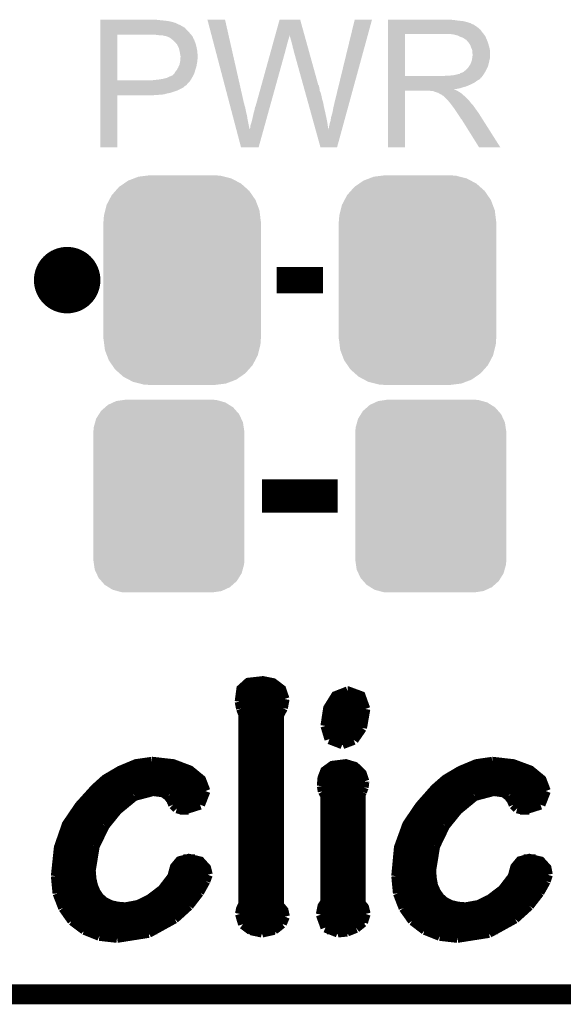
# Model space of a CAD drawing. Extents: x -1.3 to 24.2, y -3.9 to 39.2.
# Tile 6 of 21: x 14.1 to 18.3, y -3.9 to 3.6. Entities that reach past the tile are written whole.
import ezdxf

# ---------------------------------------------------------------- set-up
doc = ezdxf.new("R2010")
doc.units = 0
doc.layers.get('0').update_dxf_attribs({"linetype": 'CONTINUOUS'})
for name, color, linetype in [('RF_SWITCH_2_CLICK_V100_GKO', 14, 'CONTINUOUS'), ('RF_SWITCH_2_CLICK_V100_GTO', 12, 'CONTINUOUS'), ('RF_SWITCH_2_CLICK_V100_GTS', 13, 'CONTINUOUS')]:
    doc.layers.add(name, color=color, linetype=linetype)

# ---------------------------------------------------------------- blocks, each defined once
blk = doc.blocks.new('CUSTOM_77')
for points in [[(-0.44566, 0.738152), (-0.412794, 0.76087), (0.45012, 0.738152), (0.407388, 0.76087)], [(-0.412794, 0.76087), (-0.368484, 0.777768), (0.407388, 0.76087), (0.3756, 0.777768)], [(-0.368484, 0.777768), (-0.333938, 0.790942), (0.3756, 0.777768), (0.32361, 0.790942)], [(-0.333938, 0.790942), (-0.273256, 0.798498), (0.32361, 0.790942), (0.29379, 0.798498)], [(-0.273256, 0.798498), (-0.25019, 0.80137), (0.29379, 0.798498), (0.25019, 0.80137)], [(-0.538216, 0.649738), (-0.50967, 0.681926), (0.53514, 0.649738), (0.51306, 0.681926)], [(-0.50967, 0.681926), (-0.482218, 0.71288), (0.51306, 0.681926), (0.47841, 0.71288)], [(-0.482218, 0.71288), (-0.44566, 0.738152), (0.47841, 0.71288), (0.45012, 0.738152)], [(-0.577562, 0.575076), (-0.55793, 0.61233), (0.574852, 0.575076), (0.560798, 0.61233)], [(-0.55793, 0.61233), (-0.538216, 0.649738), (0.560798, 0.61233), (0.53514, 0.649738)], [(-0.597996, 0.49319), (-0.587972, 0.533366), (0.595442, 0.49319), (0.590586, 0.533366)], [(-0.587972, 0.533366), (-0.577562, 0.575076), (0.590586, 0.533366), (0.574852, 0.575076)], [(-0.60071, 0.44958), (-0.597996, 0.49319), (0.60071, 0.44958), (0.595442, 0.49319)], [(-0.60198, -0.44958), (-0.60198, 0.44958), (0.60198, -0.44958), (0.60198, 0.44958)], [(-0.59544, -0.49319), (-0.60071, -0.44958), (0.597996, -0.49319), (0.60071, -0.44958)], [(-0.590586, -0.533366), (-0.59544, -0.49319), (0.58797, -0.533366), (0.597996, -0.49319)], [(-0.57485, -0.575076), (-0.590586, -0.533366), (0.577562, -0.575076), (0.58797, -0.533366)], [(-0.560798, -0.61233), (-0.57485, -0.575076), (0.557928, -0.61233), (0.577562, -0.575076)], [(-0.535138, -0.649738), (-0.560798, -0.61233), (0.538216, -0.649738), (0.557928, -0.61233)], [(-0.51306, -0.681926), (-0.535138, -0.649738), (0.509668, -0.681926), (0.538216, -0.649738)], [(-0.478408, -0.71288), (-0.51306, -0.681926), (0.482218, -0.71288), (0.509668, -0.681926)], [(-0.45012, -0.738152), (-0.478408, -0.71288), (0.445658, -0.738152), (0.482218, -0.71288)], [(-0.407386, -0.76087), (-0.45012, -0.738152), (0.412794, -0.76087), (0.445658, -0.738152)], [(-0.3756, -0.777768), (-0.407386, -0.76087), (0.368482, -0.777768), (0.412794, -0.76087)], [(-0.323608, -0.790942), (-0.3756, -0.777768), (0.333938, -0.790942), (0.368482, -0.777768)], [(-0.29379, -0.798498), (-0.323608, -0.790942), (0.273254, -0.798498), (0.333938, -0.790942)], [(-0.25019, -0.80137), (-0.29379, -0.798498), (0.25019, -0.80137), (0.273254, -0.798498)]]:
    blk.add_solid(points)
blk = doc.blocks.new('CUSTOM_81')
for points in [[(-0.518606, 0.650592), (-0.486794, 0.678626), (0.515276, 0.650592), (0.490572, 0.678626)], [(-0.486794, 0.678626), (-0.465932, 0.697008), (0.490572, 0.678626), (0.461224, 0.697008)], [(-0.465932, 0.697008), (-0.425122, 0.715892), (0.461224, 0.697008), (0.431072, 0.715892)], [(-0.425122, 0.715892), (-0.402214, 0.726492), (0.431072, 0.715892), (0.392864, 0.726492)], [(-0.402214, 0.726492), (-0.346074, 0.73466), (0.392864, 0.726492), (0.36342, 0.73466)], [(-0.346074, 0.73466), (-0.33274, 0.7366), (0.36342, 0.73466), (0.33274, 0.7366)], [(-0.555872, 0.591092), (-0.53404, 0.625952), (0.55312, 0.591092), (0.536988, 0.625952)], [(-0.53404, 0.625952), (-0.518606, 0.650592), (0.536988, 0.625952), (0.515276, 0.650592)], [(-0.57464, 0.52344), (-0.563878, 0.562234), (0.572118, 0.52344), (0.566472, 0.562234)], [(-0.563878, 0.562234), (-0.555872, 0.591092), (0.566472, 0.562234), (0.55312, 0.591092)], [(-0.57658, 0.49276), (-0.57464, 0.52344), (0.57658, 0.49276), (0.572118, 0.52344)], [(-0.57658, -0.49276), (-0.57658, 0.49276), (0.57658, -0.49276), (0.57658, 0.49276)], [(-0.572116, -0.52344), (-0.57658, -0.49276), (0.57464, -0.52344), (0.57658, -0.49276)], [(-0.566472, -0.562234), (-0.572116, -0.52344), (0.563876, -0.562234), (0.57464, -0.52344)], [(-0.553118, -0.591092), (-0.566472, -0.562234), (0.555872, -0.591092), (0.563876, -0.562234)], [(-0.536988, -0.625952), (-0.553118, -0.591092), (0.534038, -0.625952), (0.555872, -0.591092)], [(-0.515274, -0.650592), (-0.536988, -0.625952), (0.518606, -0.650592), (0.534038, -0.625952)], [(-0.490572, -0.678626), (-0.515274, -0.650592), (0.486792, -0.678626), (0.518606, -0.650592)], [(-0.461222, -0.697008), (-0.490572, -0.678626), (0.465932, -0.697008), (0.486792, -0.678626)], [(-0.431072, -0.715892), (-0.461222, -0.697008), (0.42512, -0.715892), (0.465932, -0.697008)], [(-0.392862, -0.726492), (-0.431072, -0.715892), (0.402214, -0.726492), (0.42512, -0.715892)], [(-0.36342, -0.73466), (-0.392862, -0.726492), (0.346072, -0.73466), (0.402214, -0.726492)], [(-0.33274, -0.7366), (-0.36342, -0.73466), (0.33274, -0.7366), (0.346072, -0.73466)]]:
    blk.add_solid(points)

msp = doc.modelspace()

# ---------------------------------------------------------------- linework, layer by layer
at = {"layer": 'RF_SWITCH_2_CLICK_V100_GKO', "const_width": 0.1524}
msp.add_lwpolyline([(-1.27, -3.81), (21.59, -3.81)], dxfattribs=at)
at = {"layer": 'RF_SWITCH_2_CLICK_V100_GTO', "const_width": 0.254}
msp.add_lwpolyline([(14.351, 1.651, 1), (14.605, 1.651, 1)], format="xyb", close=True, dxfattribs=at)
at = {"layer": 'RF_SWITCH_2_CLICK_V100_GTO'}
for points, const_width in [([(16.0782, 1.651), (16.4338, 1.651)], 0.2032), ([(15.96644, 0), (16.54556, 0)], 0.254), ([(15.79626, -1.57226), (15.80896, -1.47574), (15.8623, -1.42748), (15.97406, -1.41478), (16.05026, -1.43002), (16.11376, -1.47828), (16.13916, -1.55194)], 0.0762), ([(15.80642, -1.48336), (16.11884, -1.48336)], 0.0762), ([(16.45158, -1.75768), (16.4719, -1.62306), (16.53032, -1.52908), (16.62176, -1.49352)], 0.0762), ([(16.62176, -1.49352), (16.6243, -1.49352), (16.72082, -1.52908), (16.75638, -1.62814)], 0.0762), ([(15.79626, -1.55956), (16.13916, -1.55956)], 0.0762), ([(15.79626, -1.57226), (15.80642, -1.6256)], 0.0762), ([(16.12646, -1.62052), (16.13916, -1.55194)], 0.0762), ([(16.50238, -1.55956), (16.74368, -1.55956)], 0.0762), ([(15.80642, -1.6256), (15.8242, -1.67132)], 0.0762), ([(15.80896, -1.63576), (16.12138, -1.63576)], 0.0762), ([(15.8242, -3.11912), (15.8242, -1.67132)], 0.0762), ([(16.09598, -1.67894), (16.12646, -1.62052)], 0.0762), ([(16.09598, -3.12674), (16.09598, -1.67894)], 0.0762), ([(16.46682, -1.63576), (16.75638, -1.63576)], 0.0762), ([(16.73098, -1.77292), (16.75638, -1.62814)], 0.0762), ([(15.8242, -1.71196), (16.09598, -1.71196)], 0.0762), ([(16.45158, -1.71196), (16.74876, -1.71196)], 0.0762), ([(16.45158, -1.75768), (16.48206, -1.85928)], 0.0762), ([(15.8242, -1.78816), (16.09598, -1.78816)], 0.0762), ([(16.45158, -1.78816), (16.72336, -1.78816)], 0.0762), ([(16.66748, -1.86436), (16.73098, -1.77292)], 0.0762), ([(15.8242, -1.86436), (16.09598, -1.86436)], 0.0762), ([(16.48206, -1.85928), (16.58112, -1.89738)], 0.0762), ([(16.48714, -1.86436), (16.66748, -1.86436)], 0.0762), ([(16.58112, -1.89738), (16.66748, -1.86436)], 0.0762), ([(15.8242, -1.94056), (16.09598, -1.94056)], 0.0762), ([(14.39164, -2.90576), (14.4145, -2.68732), (14.47546, -2.51206), (14.57198, -2.36982), (14.69136, -2.23774), (14.7701, -2.16662), (14.88186, -2.10058), (15.00378, -2.04978), (15.1257, -2.032)], 0.0762), ([(15.1257, -2.032), (15.13078, -2.032), (15.28826, -2.04978), (15.41526, -2.09804), (15.50162, -2.16916), (15.53464, -2.25552)], 0.0762), ([(15.8242, -2.01676), (16.09598, -2.01676)], 0.0762), ([(16.42364, -2.21742), (16.42872, -2.15646), (16.44904, -2.10312), (16.50492, -2.06248), (16.60652, -2.04978), (16.6751, -2.0701), (16.72844, -2.1209), (16.74876, -2.18186)], 0.0762), ([(16.9926, -2.90576), (17.01292, -2.68732), (17.07642, -2.51206), (17.17294, -2.36982), (17.28978, -2.23774), (17.37106, -2.16662), (17.48282, -2.10058), (17.60474, -2.04978), (17.72666, -2.032)], 0.0762), ([(17.72666, -2.032), (17.7292, -2.032), (17.88668, -2.04978), (18.01622, -2.09804), (18.10258, -2.16916), (18.1356, -2.25552)], 0.0762), ([(14.89456, -2.09296), (15.40764, -2.09296)], 0.0762), ([(15.8242, -2.09296), (16.09598, -2.09296)], 0.0762), ([(16.45666, -2.09296), (16.70304, -2.09296)], 0.0762), ([(17.49552, -2.09296), (18.0086, -2.09296)], 0.0762), ([(14.76756, -2.16916), (15.50162, -2.16916)], 0.0762), ([(15.8242, -2.16916), (16.09598, -2.16916)], 0.0762), ([(16.42364, -2.21742), (16.43126, -2.25806)], 0.0762), ([(16.42618, -2.16916), (16.74876, -2.16916)], 0.0762), ([(16.74368, -2.22758), (16.74876, -2.1844)], 0.0762), ([(16.74876, -2.1844), (16.74876, -2.18186)], 0.0762), ([(17.36852, -2.16916), (18.10258, -2.16916)], 0.0762), ([(14.68374, -2.24536), (15.53464, -2.24536)], 0.0762), ([(14.86154, -2.4003), (14.99108, -2.29362)], 0.0762), ([(14.99108, -2.29362), (15.13586, -2.25552)], 0.0762), ([(15.13586, -2.25552), (15.21206, -2.26568)], 0.0762), ([(15.21206, -2.26568), (15.25016, -2.29362)], 0.0762), ([(15.25016, -2.29362), (15.27302, -2.3241)], 0.0762), ([(15.494, -2.35966), (15.53464, -2.25552)], 0.0762), ([(15.8242, -2.24536), (16.09598, -2.24536)], 0.0762), ([(16.41602, -3.2004), (16.42872, -3.1369), (16.45158, -3.10134), (16.45158, -2.29362)], 0.0762), ([(16.42618, -2.24536), (16.7386, -2.24536)], 0.0762), ([(16.43126, -2.25806), (16.45158, -2.29362)], 0.0762), ([(16.72082, -2.28092), (16.73098, -2.2606)], 0.0762), ([(16.72082, -3.11404), (16.72082, -2.28092)], 0.0762), ([(16.73098, -2.2606), (16.74368, -2.22758)], 0.0762), ([(17.2847, -2.24536), (18.13306, -2.24536)], 0.0762), ([(17.4625, -2.4003), (17.59204, -2.29362)], 0.0762), ([(17.59204, -2.29362), (17.73682, -2.25552)], 0.0762), ([(17.73682, -2.25552), (17.81302, -2.26568)], 0.0762), ([(17.81302, -2.26568), (17.85112, -2.29362)], 0.0762), ([(17.85112, -2.29362), (17.87398, -2.3241)], 0.0762), ([(18.09496, -2.35966), (18.1356, -2.25552)], 0.0762), ([(14.61262, -2.32156), (14.9479, -2.32156)], 0.0762), ([(15.27048, -2.32156), (15.5194, -2.32156)], 0.0762), ([(15.27302, -2.3241), (15.28826, -2.35966)], 0.0762), ([(15.28826, -2.35966), (15.3162, -2.3876)], 0.0762), ([(15.36446, -2.4003), (15.494, -2.35966)], 0.0762), ([(15.8242, -2.32156), (16.09598, -2.32156)], 0.0762), ([(16.45158, -2.32156), (16.72082, -2.32156)], 0.0762), ([(17.21358, -2.32156), (17.54886, -2.32156)], 0.0762), ([(17.87144, -2.32156), (18.12036, -2.32156)], 0.0762), ([(17.87398, -2.3241), (17.88922, -2.35966)], 0.0762), ([(17.88922, -2.35966), (17.91716, -2.3876)], 0.0762), ([(17.96542, -2.4003), (18.09496, -2.35966)], 0.0762), ([(14.54912, -2.39776), (14.86408, -2.39776)], 0.0762), ([(14.76502, -2.51968), (14.86154, -2.4003)], 0.0762), ([(15.3162, -2.3876), (15.36446, -2.4003)], 0.0762), ([(15.33652, -2.39776), (15.40764, -2.39776)], 0.0762), ([(15.8242, -2.39776), (16.09598, -2.39776)], 0.0762), ([(16.45158, -2.39776), (16.72082, -2.39776)], 0.0762), ([(17.15008, -2.39776), (17.46504, -2.39776)], 0.0762), ([(17.36598, -2.51968), (17.4625, -2.4003)], 0.0762), ([(17.91716, -2.3876), (17.96542, -2.4003)], 0.0762), ([(17.93748, -2.39776), (18.0086, -2.39776)], 0.0762), ([(14.49832, -2.47396), (14.79804, -2.47396)], 0.0762), ([(14.68882, -2.67716), (14.76502, -2.51968)], 0.0762), ([(15.8242, -2.47396), (16.09598, -2.47396)], 0.0762), ([(16.45158, -2.47396), (16.72082, -2.47396)], 0.0762), ([(17.09928, -2.47396), (17.399, -2.47396)], 0.0762), ([(17.28978, -2.67716), (17.36598, -2.51968)], 0.0762), ([(14.45768, -2.55016), (14.74724, -2.55016)], 0.0762), ([(15.8242, -2.55016), (16.09598, -2.55016)], 0.0762), ([(16.45158, -2.55016), (16.72082, -2.55016)], 0.0762), ([(17.05864, -2.55016), (17.3482, -2.55016)], 0.0762), ([(14.42974, -2.62636), (14.70914, -2.62636)], 0.0762), ([(15.8242, -2.62636), (16.09598, -2.62636)], 0.0762), ([(16.45158, -2.62636), (16.72082, -2.62636)], 0.0762), ([(17.0307, -2.62636), (17.3101, -2.62636)], 0.0762), ([(14.40942, -2.70256), (14.6812, -2.70256)], 0.0762), ([(14.65834, -2.86258), (14.68882, -2.67716)], 0.0762), ([(15.8242, -2.70256), (16.09598, -2.70256)], 0.0762), ([(16.45158, -2.70256), (16.72082, -2.70256)], 0.0762), ([(17.01038, -2.70256), (17.28216, -2.70256)], 0.0762), ([(17.2593, -2.86258), (17.28978, -2.67716)], 0.0762), ([(14.39672, -2.77876), (14.66342, -2.77876)], 0.0762), ([(14.65834, -2.86258), (14.66342, -2.92608), (14.67612, -2.98196), (14.69644, -3.03022), (14.72438, -3.07086), (14.76248, -3.10388), (14.8082, -3.12674), (14.86154, -3.13944), (14.9225, -3.14452), (15.01902, -3.12674), (15.10792, -3.08356), (15.20444, -3.0099), (15.28064, -2.91084), (15.30096, -2.83718), (15.33906, -2.79146), (15.40764, -2.77368), (15.494, -2.794), (15.53972, -2.8448), (15.55242, -2.8956)], 0.0762), ([(15.36446, -2.77876), (15.4559, -2.77876)], 0.0762), ([(15.8242, -2.77876), (16.09598, -2.77876)], 0.0762), ([(16.45158, -2.77876), (16.72082, -2.77876)], 0.0762), ([(16.99768, -2.77876), (17.26438, -2.77876)], 0.0762), ([(17.2593, -2.86258), (17.26438, -2.92608), (17.27454, -2.98196), (17.2974, -3.03022), (17.32534, -3.07086), (17.36344, -3.10388), (17.40916, -3.12674), (17.4625, -3.13944), (17.52346, -3.14452), (17.61998, -3.12674), (17.70888, -3.08356), (17.8054, -3.0099), (17.8816, -2.91084), (17.90192, -2.83718), (17.94002, -2.79146), (18.0086, -2.77368), (18.09496, -2.794), (18.14068, -2.8448), (18.15084, -2.8956)], 0.0762), ([(17.96542, -2.77876), (18.05686, -2.77876)], 0.0762), ([(14.39164, -2.85496), (14.65834, -2.85496)], 0.0762), ([(15.29588, -2.85496), (15.54226, -2.85496)], 0.0762), ([(15.53464, -2.94386), (15.55242, -2.8956)], 0.0762), ([(15.8242, -2.85496), (16.09598, -2.85496)], 0.0762), ([(16.45158, -2.85496), (16.72082, -2.85496)], 0.0762), ([(16.9926, -2.85496), (17.2593, -2.85496)], 0.0762), ([(17.89684, -2.85496), (18.14322, -2.85496)], 0.0762), ([(18.1356, -2.94386), (18.15084, -2.8956)], 0.0762), ([(14.39164, -2.90576), (14.40434, -3.03784)], 0.0762), ([(14.39164, -2.93116), (14.66342, -2.93116)], 0.0762), ([(15.26794, -2.93116), (15.53972, -2.93116)], 0.0762), ([(15.48638, -3.03022), (15.53464, -2.94386)], 0.0762), ([(15.8242, -2.93116), (16.09598, -2.93116)], 0.0762), ([(16.45158, -2.93116), (16.72082, -2.93116)], 0.0762), ([(16.9926, -2.90576), (17.0053, -3.03784)], 0.0762), ([(16.9926, -2.93116), (17.26438, -2.93116)], 0.0762), ([(17.8689, -2.93116), (18.14068, -2.93116)], 0.0762), ([(18.08734, -3.03022), (18.1356, -2.94386)], 0.0762), ([(14.39926, -3.00736), (14.68374, -3.00736)], 0.0762), ([(14.40434, -3.03784), (14.44752, -3.1496)], 0.0762), ([(15.20698, -3.00736), (15.50162, -3.00736)], 0.0762), ([(15.40764, -3.13182), (15.48638, -3.03022)], 0.0762), ([(15.8242, -3.00736), (16.09598, -3.00736)], 0.0762), ([(16.45158, -3.00736), (16.72082, -3.00736)], 0.0762), ([(17.00022, -3.00736), (17.2847, -3.00736)], 0.0762), ([(17.0053, -3.03784), (17.04848, -3.1496)], 0.0762), ([(17.80794, -3.00736), (18.10258, -3.00736)], 0.0762), ([(18.0086, -3.13182), (18.08734, -3.03022)], 0.0762), ([(14.41958, -3.08356), (14.73708, -3.08356)], 0.0762), ([(15.11046, -3.08356), (15.44828, -3.08356)], 0.0762), ([(15.7988, -3.19532), (15.80642, -3.15722), (15.8242, -3.11912)], 0.0762), ([(15.8242, -3.08356), (16.09598, -3.08356)], 0.0762), ([(16.45158, -3.08356), (16.72082, -3.08356)], 0.0762), ([(16.72082, -3.11404), (16.74622, -3.14452), (16.75892, -3.19532)], 0.0762), ([(17.02054, -3.08356), (17.33804, -3.08356)], 0.0762), ([(17.71142, -3.08356), (18.04924, -3.08356)], 0.0762), ([(14.44752, -3.1496), (14.5161, -3.24612)], 0.0762), ([(14.4526, -3.15976), (15.38224, -3.15976)], 0.0762), ([(15.29842, -3.23088), (15.40764, -3.13182)], 0.0762), ([(15.7988, -3.19532), (15.82166, -3.27406)], 0.0762), ([(15.80642, -3.15976), (16.12392, -3.15976)], 0.0762), ([(16.09598, -3.12674), (16.13154, -3.16992), (16.1417, -3.21564)], 0.0762), ([(16.4211, -3.15976), (16.7513, -3.15976)], 0.0762), ([(16.7386, -3.25882), (16.75892, -3.19532)], 0.0762), ([(17.04848, -3.1496), (17.11706, -3.24612)], 0.0762), ([(17.05356, -3.15976), (17.9832, -3.15976)], 0.0762), ([(17.89938, -3.23088), (18.0086, -3.13182)], 0.0762), ([(14.50848, -3.23596), (15.2908, -3.23596)], 0.0762), ([(14.5161, -3.24612), (14.61008, -3.31724)], 0.0762), ([(15.1003, -3.3401), (15.29842, -3.23088)], 0.0762), ([(15.80388, -3.23596), (16.13916, -3.23596)], 0.0762), ([(15.82166, -3.27406), (15.88262, -3.31978)], 0.0762), ([(16.05788, -3.31724), (16.11884, -3.26898)], 0.0762), ([(16.11884, -3.26898), (16.1417, -3.21564)], 0.0762), ([(16.41602, -3.2004), (16.45158, -3.29946)], 0.0762), ([(16.41856, -3.23596), (16.7513, -3.23596)], 0.0762), ([(16.68526, -3.302), (16.7386, -3.25882)], 0.0762), ([(17.10944, -3.23596), (17.89176, -3.23596)], 0.0762), ([(17.11706, -3.24612), (17.21104, -3.31724)], 0.0762), ([(17.70126, -3.3401), (17.89938, -3.23088)], 0.0762), ([(14.60246, -3.31216), (15.16634, -3.31216)], 0.0762), ([(14.61008, -3.31724), (14.72438, -3.36296)], 0.0762), ([(14.859, -3.3782), (15.1003, -3.3401)], 0.0762), ([(15.86484, -3.31216), (16.06804, -3.31216)], 0.0762), ([(15.88262, -3.31978), (15.96644, -3.33756)], 0.0762), ([(15.96644, -3.33756), (16.05788, -3.31724)], 0.0762), ([(16.45158, -3.29946), (16.54556, -3.33756)], 0.0762), ([(16.46428, -3.31216), (16.67002, -3.31216)], 0.0762), ([(16.54556, -3.33756), (16.61668, -3.32994)], 0.0762), ([(16.61668, -3.32994), (16.68526, -3.302)], 0.0762), ([(17.20342, -3.31216), (17.7673, -3.31216)], 0.0762), ([(17.21104, -3.31724), (17.32534, -3.36296)], 0.0762), ([(17.45996, -3.3782), (17.70126, -3.3401)], 0.0762), ([(14.72438, -3.36296), (14.859, -3.3782)], 0.0762), ([(17.32534, -3.36296), (17.45996, -3.3782)], 0.0762)]:
    msp.add_lwpolyline(points, dxfattribs=dict(at, const_width=const_width))
for points in [[(14.73203, 3.63982), (14.732032, 3.64236), (15.1765, 3.63982), (15.153638, 3.64236)], [(14.73203, 3.63474), (14.73203, 3.63982), (15.2273, 3.63474), (15.1765, 3.63982)], [(14.73203, 3.6322), (14.73203, 3.63474), (15.247622, 3.6322), (15.2273, 3.63474)], [(14.73203, 3.62966), (14.73203, 3.6322), (15.26032, 3.62966), (15.250162, 3.6322)], [(14.73203, 3.62712), (14.73203, 3.62966), (15.27302, 3.62712), (15.26032, 3.62966)], [(14.73203, 3.61696), (14.73203, 3.62712), (15.30858, 3.61696), (15.27302, 3.62712)], [(14.73203, 3.59664), (14.73203, 3.61696), (15.349218, 3.59664), (15.30858, 3.61696)], [(15.549912, 3.642332), (15.549906, 3.642348), (15.684504, 3.642332), (15.549906, 3.642348)], [(15.718246, 3.002278), (15.549912, 3.642332), (15.82928, 3.002278), (15.684504, 3.642332)], [(16.06801, 3.522934), (16.10108, 3.642334), (16.29161, 3.522934), (16.258544, 3.642334)], [(16.10108, 3.642334), (16.101088, 3.64236), (16.258544, 3.642334), (16.101088, 3.64236)], [(16.5227, 3.01498), (16.675118, 3.642322), (16.635614, 3.01498), (16.807174, 3.642322)], [(16.675118, 3.642322), (16.675128, 3.64236), (16.807174, 3.642322), (16.675128, 3.64236)], [(16.92913, 3.63982), (16.929132, 3.64236), (17.43456, 3.63982), (17.40662, 3.64236)], [(16.92913, 3.63474), (16.92913, 3.63982), (17.467578, 3.63474), (17.43456, 3.63982)], [(16.92913, 3.6322), (16.92913, 3.63474), (17.5006, 3.6322), (17.467578, 3.63474)], [(16.92913, 3.62458), (16.92913, 3.6322), (17.531078, 3.62458), (17.5006, 3.6322)], [(16.92913, 3.6195), (16.92913, 3.62458), (17.546322, 3.6195), (17.531078, 3.62458)], [(16.92913, 3.61696), (16.92913, 3.6195), (17.559022, 3.61696), (17.546322, 3.6195)], [(16.92913, 3.616928), (16.92913, 3.61696), (17.56156, 3.616928), (17.559022, 3.61696)], [(16.92913, 3.614414), (16.92913, 3.616928), (17.561584, 3.614414), (17.56156, 3.616928)], [(16.92913, 3.60934), (16.92913, 3.614414), (17.57172, 3.60934), (17.561584, 3.614414)], [(14.732028, 3.581396), (14.73203, 3.58394), (15.377152, 3.581396), (15.369544, 3.58394)], [(14.732028, 3.57124), (14.732028, 3.581396), (15.384782, 3.57124), (15.377152, 3.581396)], [(14.732028, 3.54838), (14.732028, 3.57124), (15.40764, 3.54838), (15.384782, 3.57124)], [(14.732028, 3.53314), (14.732028, 3.54838), (15.42034, 3.53314), (15.40764, 3.54838)], [(14.73203, 3.586478), (14.73203, 3.59664), (15.36699, 3.586478), (15.349218, 3.59664)], [(14.73203, 3.58394), (14.73203, 3.586478), (15.369544, 3.58394), (15.36699, 3.586478)], [(16.929128, 3.5814), (16.92913, 3.5941), (17.61744, 3.5814), (17.59966, 3.5941)], [(16.929128, 3.566158), (16.929128, 3.5814), (17.635222, 3.566158), (17.61744, 3.5814)], [(16.929128, 3.54584), (16.929128, 3.566158), (17.65046, 3.54584), (17.635222, 3.566158)], [(16.929128, 3.53314), (16.929128, 3.54584), (17.660342, 3.53314), (17.65046, 3.54584)], [(16.92913, 3.604258), (16.92913, 3.60934), (17.584422, 3.604258), (17.57172, 3.60934)], [(16.92913, 3.5941), (16.92913, 3.604258), (17.59966, 3.5941), (17.584422, 3.604258)], [(14.732016, 3.177562), (14.732028, 3.52806), (14.86154, 3.177562), (14.861562, 3.52806)], [(14.732028, 3.52806), (14.732028, 3.53314), (15.424694, 3.52806), (15.42034, 3.53314)], [(15.16634, 3.52552), (15.14094, 3.52806), (15.426872, 3.52552), (15.424694, 3.52806)], [(15.186662, 3.52298), (15.16634, 3.52552), (15.429048, 3.52298), (15.426872, 3.52552)], [(15.224762, 3.5179), (15.204442, 3.52298), (15.433402, 3.5179), (15.429048, 3.52298)], [(15.229844, 3.517898), (15.224762, 3.5179), (15.433404, 3.517898), (15.433402, 3.5179)], [(15.236618, 3.515358), (15.229844, 3.517898), (15.43558, 3.515358), (15.433404, 3.517898)], [(15.25016, 3.51028), (15.236618, 3.515358), (15.43784, 3.51028), (15.43558, 3.515358)], [(15.2654, 3.50266), (15.25016, 3.51028), (15.441228, 3.50266), (15.43784, 3.51028)], [(15.278088, 3.49251), (15.2654, 3.50266), (15.445742, 3.49251), (15.441228, 3.50266)], [(15.28128, 3.489956), (15.278088, 3.49251), (15.44828, 3.489956), (15.445742, 3.49251)], [(15.2908, 3.48234), (15.28128, 3.489956), (15.45082, 3.48234), (15.44828, 3.489956)], [(15.303498, 3.469642), (15.2908, 3.48234), (15.4559, 3.469642), (15.45082, 3.48234)], [(15.30604, 3.4671), (15.303498, 3.469642), (15.456748, 3.4671), (15.4559, 3.469642)], [(15.31113, 3.45948), (15.30604, 3.4671), (15.459286, 3.45948), (15.456748, 3.4671)], [(16.046918, 3.44678), (16.052546, 3.4671), (16.15694, 3.44678), (16.16202, 3.4671)], [(16.052546, 3.4671), (16.05747, 3.48488), (16.16202, 3.4671), (16.1671, 3.48488)], [(16.05747, 3.48488), (16.061692, 3.50012), (16.1671, 3.48488), (16.172178, 3.50012)], [(16.061692, 3.50012), (16.065208, 3.512818), (16.172178, 3.50012), (16.17472, 3.512818)], [(16.065208, 3.512818), (16.06732, 3.520444), (16.17472, 3.512818), (16.17472, 3.520444)], [(16.06732, 3.520444), (16.06801, 3.522934), (16.17472, 3.520444), (16.177202, 3.522934)], [(16.17726, 3.520444), (16.177202, 3.522934), (16.2923, 3.520444), (16.29161, 3.522934)], [(16.18488, 3.49758), (16.17726, 3.520444), (16.298632, 3.49758), (16.2923, 3.520444)], [(16.18996, 3.4798), (16.18488, 3.49758), (16.303556, 3.4798), (16.298632, 3.49758)], [(16.19504, 3.45948), (16.18996, 3.4798), (16.309184, 3.45948), (16.303556, 3.4798)], [(16.929116, 3.210582), (16.929128, 3.53312), (17.05864, 3.210582), (17.058642, 3.53312)], [(16.929128, 3.53312), (16.929128, 3.53314), (17.058642, 3.53312), (17.36598, 3.53314)], [(17.437102, 3.52806), (17.404082, 3.53314), (17.664294, 3.52806), (17.660342, 3.53314)], [(17.455706, 3.522986), (17.437102, 3.52806), (17.66824, 3.522986), (17.664294, 3.52806)], [(17.46504, 3.52044), (17.455706, 3.522986), (17.668272, 3.52044), (17.66824, 3.522986)], [(17.465088, 3.520416), (17.46504, 3.52044), (17.670786, 3.520416), (17.668272, 3.52044)], [(17.48536, 3.51028), (17.465088, 3.520416), (17.67586, 3.51028), (17.670786, 3.520416)], [(17.505682, 3.502658), (17.48536, 3.51028), (17.67891, 3.502658), (17.67586, 3.51028)], [(17.512454, 3.49758), (17.505682, 3.502658), (17.68094, 3.49758), (17.67891, 3.502658)], [(17.51584, 3.49504), (17.512454, 3.49758), (17.68203, 3.49504), (17.68094, 3.49758)], [(17.523464, 3.48996), (17.51584, 3.49504), (17.684206, 3.48996), (17.68203, 3.49504)], [(17.526006, 3.489954), (17.523464, 3.48996), (17.68421, 3.489954), (17.684206, 3.48996)], [(17.534892, 3.4798), (17.526006, 3.489954), (17.68856, 3.4798), (17.68421, 3.489954)], [(17.54378, 3.469642), (17.534892, 3.4798), (17.691946, 3.469642), (17.68856, 3.4798)], [(17.552852, 3.45694), (17.54378, 3.469642), (17.69618, 3.45694), (17.691946, 3.469642)], [(15.313666, 3.459468), (15.31113, 3.45948), (15.45929, 3.459468), (15.459286, 3.45948)], [(15.316564, 3.4544), (15.313666, 3.459468), (15.460978, 3.4544), (15.45929, 3.459468)], [(15.32382, 3.4417), (15.316564, 3.4544), (15.464156, 3.4417), (15.460978, 3.4544)], [(15.327632, 3.43408), (15.32382, 3.4417), (15.46606, 3.43408), (15.464156, 3.4417)], [(15.331442, 3.426458), (15.327632, 3.43408), (15.467754, 3.426458), (15.46606, 3.43408)], [(15.335252, 3.411218), (15.331442, 3.426458), (15.47114, 3.411218), (15.467754, 3.426458)], [(15.33652, 3.40614), (15.335252, 3.411218), (15.471648, 3.40614), (15.47114, 3.411218)], [(15.33906, 3.3909), (15.33652, 3.40614), (15.473172, 3.3909), (15.471648, 3.40614)], [(15.340076, 3.38582), (15.33906, 3.3909), (15.47368, 3.38582), (15.473172, 3.3909)], [(15.918182, 2.981962), (16.036366, 3.40868), (16.028392, 2.981962), (16.14678, 3.40868)], [(16.036366, 3.40868), (16.041994, 3.429), (16.14678, 3.40868), (16.15186, 3.429)], [(16.041994, 3.429), (16.046918, 3.44678), (16.15186, 3.429), (16.15694, 3.44678)], [(16.20012, 3.441702), (16.19504, 3.45948), (16.314106, 3.441702), (16.309184, 3.45948)], [(16.20266, 3.42646), (16.20012, 3.441702), (16.318328, 3.42646), (16.314106, 3.441702)], [(16.2052, 3.418842), (16.20266, 3.42646), (16.320436, 3.418842), (16.318328, 3.42646)], [(16.207738, 3.413764), (16.2052, 3.418842), (16.321844, 3.413764), (16.320436, 3.418842)], [(16.20774, 3.408682), (16.207738, 3.413764), (16.32325, 3.408682), (16.321844, 3.413764)], [(16.280316, 3.147056), (16.20774, 3.408682), (16.395702, 3.147056), (16.32325, 3.408682)], [(17.55648, 3.45186), (17.552852, 3.45694), (17.697706, 3.45186), (17.69618, 3.45694)], [(17.5641, 3.431542), (17.55648, 3.45186), (17.7038, 3.431542), (17.697706, 3.45186)], [(17.5641, 3.43154), (17.5641, 3.431542), (17.703802, 3.43154), (17.7038, 3.431542)], [(17.57172, 3.416296), (17.5641, 3.43154), (17.70685, 3.416296), (17.703802, 3.43154)], [(17.573172, 3.406138), (17.57172, 3.416296), (17.70888, 3.406138), (17.70685, 3.416296)], [(17.57426, 3.398518), (17.573172, 3.406138), (17.70888, 3.398518), (17.70888, 3.406138)], [(17.574262, 3.385818), (17.57426, 3.398518), (17.70888, 3.385818), (17.70888, 3.398518)], [(15.337026, 3.302), (15.3416, 3.324858), (15.4686, 3.302), (15.47317, 3.324858)], [(15.34414, 3.365498), (15.340076, 3.38582), (15.475528, 3.365498), (15.47368, 3.38582)], [(15.3416, 3.324858), (15.34181, 3.327398), (15.47317, 3.324858), (15.47368, 3.327398)], [(15.34181, 3.327398), (15.342658, 3.337558), (15.47368, 3.327398), (15.47368, 3.337558)], [(15.342658, 3.337558), (15.343504, 3.347718), (15.47368, 3.337558), (15.47622, 3.347718)], [(15.343504, 3.347718), (15.34414, 3.35534), (15.47622, 3.347718), (15.47622, 3.35534)], [(15.34414, 3.357882), (15.34414, 3.365498), (15.47622, 3.357882), (15.475528, 3.365498)], [(15.34414, 3.35534), (15.34414, 3.357882), (15.47622, 3.35534), (15.47622, 3.357882)], [(17.559018, 3.301998), (17.564098, 3.3147), (17.697796, 3.301998), (17.70126, 3.3147)], [(17.564098, 3.3147), (17.569178, 3.327398), (17.70126, 3.3147), (17.703798, 3.327398)], [(17.569178, 3.327398), (17.571718, 3.3401), (17.703798, 3.327398), (17.70634, 3.3401)], [(17.571718, 3.3401), (17.57172, 3.340102), (17.70634, 3.3401), (17.70634, 3.340102)], [(17.57172, 3.340102), (17.57317, 3.350258), (17.70634, 3.340102), (17.70888, 3.350258)], [(17.57317, 3.350258), (17.5768, 3.37566), (17.70888, 3.350258), (17.70888, 3.37566)], [(17.5768, 3.378196), (17.574262, 3.385818), (17.70888, 3.378196), (17.70888, 3.385818)], [(17.5768, 3.37566), (17.5768, 3.378196), (17.70888, 3.37566), (17.70888, 3.378196)], [(15.299942, 3.235958), (15.306038, 3.246118), (15.45082, 3.235958), (15.453722, 3.246118)], [(15.306038, 3.246118), (15.312134, 3.25374), (15.453722, 3.246118), (15.4559, 3.25374)], [(15.312134, 3.25374), (15.3162, 3.258822), (15.4559, 3.25374), (15.457462, 3.258822)], [(15.3162, 3.258822), (15.32636, 3.2766), (15.457462, 3.258822), (15.462934, 3.2766)], [(15.32636, 3.2766), (15.330874, 3.286758), (15.462934, 3.2766), (15.46606, 3.286758)], [(15.330874, 3.286758), (15.336518, 3.299458), (15.46606, 3.286758), (15.468176, 3.299458)], [(15.336518, 3.299458), (15.337026, 3.302), (15.468176, 3.299458), (15.4686, 3.302)], [(17.490442, 3.23596), (17.503138, 3.24104), (17.667606, 3.23596), (17.670568, 3.24104)], [(17.503138, 3.24104), (17.525364, 3.25882), (17.670568, 3.24104), (17.68094, 3.25882)], [(17.525364, 3.25882), (17.528538, 3.261358), (17.68094, 3.25882), (17.682092, 3.261358)], [(17.528538, 3.261358), (17.541238, 3.274058), (17.682092, 3.261358), (17.687866, 3.274058)], [(17.541238, 3.274058), (17.548858, 3.286758), (17.687866, 3.274058), (17.69364, 3.286758)], [(17.548858, 3.286758), (17.551398, 3.2893), (17.69364, 3.286758), (17.694332, 3.2893)], [(17.551398, 3.2893), (17.55394, 3.294378), (17.694332, 3.2893), (17.695718, 3.294378)], [(17.55394, 3.294378), (17.559018, 3.301998), (17.695718, 3.294378), (17.697796, 3.301998)], [(14.732014, 3.149604), (14.732016, 3.164838), (15.39494, 3.149604), (15.410178, 3.164838)], [(14.732016, 3.17754), (14.732016, 3.177562), (15.123158, 3.17754), (14.86154, 3.177562)], [(14.732016, 3.164838), (14.732016, 3.17754), (15.410178, 3.164838), (15.419252, 3.17754)], [(15.123158, 3.17754), (15.133318, 3.18008), (15.419252, 3.17754), (15.421066, 3.18008)], [(15.143478, 3.18008), (15.156168, 3.182618), (15.421066, 3.18008), (15.42288, 3.182618)], [(15.156168, 3.182618), (15.15618, 3.18262), (15.42288, 3.182618), (15.42288, 3.18262)], [(15.15618, 3.18262), (15.181582, 3.18516), (15.42288, 3.18262), (15.424332, 3.18516)], [(15.181582, 3.18516), (15.21206, 3.19024), (15.424332, 3.18516), (15.427234, 3.19024)], [(15.21206, 3.19024), (15.24, 3.197858), (15.427234, 3.19024), (15.431588, 3.197858)], [(15.24, 3.197858), (15.26794, 3.21056), (15.431588, 3.197858), (15.438846, 3.21056)], [(15.26794, 3.21056), (15.280636, 3.21564), (15.438846, 3.21056), (15.441748, 3.21564)], [(15.280636, 3.21564), (15.283174, 3.218178), (15.441748, 3.21564), (15.4432, 3.218178)], [(15.283174, 3.218178), (15.298418, 3.233418), (15.4432, 3.218178), (15.44973, 3.233418)], [(15.298418, 3.233418), (15.299942, 3.235958), (15.44973, 3.233418), (15.45082, 3.235958)], [(16.929114, 3.14706), (16.929116, 3.1623), (17.56156, 3.14706), (17.592038, 3.1623)], [(16.929116, 3.21056), (16.929116, 3.210582), (17.350738, 3.21056), (17.05864, 3.210582)], [(16.929116, 3.2004), (16.929116, 3.21056), (17.64284, 3.2004), (17.650968, 3.21056)], [(16.929116, 3.19786), (16.929116, 3.2004), (17.640304, 3.19786), (17.64284, 3.2004)], [(16.929116, 3.197836), (16.929116, 3.19786), (17.637754, 3.197836), (17.640304, 3.19786)], [(16.929116, 3.19279), (16.929116, 3.197836), (17.635218, 3.19279), (17.637754, 3.197836)], [(16.929116, 3.1877), (16.929116, 3.19279), (17.63014, 3.1877), (17.635218, 3.19279)], [(16.929116, 3.18262), (16.929116, 3.1877), (17.622518, 3.18262), (17.63014, 3.1877)], [(16.929116, 3.177538), (16.929116, 3.18262), (17.61237, 3.177538), (17.622518, 3.18262)], [(16.929116, 3.1623), (16.929116, 3.177538), (17.592038, 3.1623), (17.61237, 3.177538)], [(17.350738, 3.21056), (17.365978, 3.2131), (17.650968, 3.21056), (17.653, 3.2131)], [(17.386298, 3.2131), (17.432018, 3.21818), (17.653, 3.2131), (17.656386, 3.21818)], [(17.432018, 3.21818), (17.454882, 3.22326), (17.656386, 3.21818), (17.659774, 3.22326)], [(17.454882, 3.22326), (17.472656, 3.22834), (17.659774, 3.22326), (17.663162, 3.22834)], [(17.477734, 3.22834), (17.482818, 3.233416), (17.663162, 3.22834), (17.666122, 3.233416)], [(17.482818, 3.233416), (17.490442, 3.23596), (17.666122, 3.233416), (17.667606, 3.23596)], [(14.732012, 3.08356), (14.732014, 3.0988), (15.267938, 3.08356), (15.31366, 3.0988)], [(14.732014, 3.147054), (14.732014, 3.149604), (15.394934, 3.147054), (15.39494, 3.149604)], [(14.732014, 3.13944), (14.732014, 3.147054), (15.387316, 3.13944), (15.394934, 3.147054)], [(14.732014, 3.136896), (14.732014, 3.13944), (15.379708, 3.136896), (15.387316, 3.13944)], [(14.732014, 3.12928), (14.732014, 3.136896), (15.372078, 3.12928), (15.379708, 3.136896)], [(14.732014, 3.12166), (14.732014, 3.12928), (15.361918, 3.12166), (15.372078, 3.12928)], [(14.732014, 3.10642), (14.732014, 3.12166), (15.33144, 3.10642), (15.361918, 3.12166)], [(14.732014, 3.0988), (14.732014, 3.10642), (15.31366, 3.0988), (15.33144, 3.10642)], [(16.282426, 3.139448), (16.280316, 3.147056), (16.400782, 3.139448), (16.395702, 3.147056)], [(16.285248, 3.12928), (16.282426, 3.139448), (16.40332, 3.12928), (16.400782, 3.139448)], [(16.28877, 3.11658), (16.285248, 3.12928), (16.40586, 3.11658), (16.40332, 3.12928)], [(16.293704, 3.098798), (16.28877, 3.11658), (16.408402, 3.098798), (16.40586, 3.11658)], [(16.298636, 3.081018), (16.293704, 3.098798), (16.41602, 3.081018), (16.408402, 3.098798)], [(16.9291, 2.667032), (16.929114, 3.098768), (17.058608, 2.667032), (17.05864, 3.098768)], [(16.929114, 3.13182), (16.929114, 3.14706), (17.525998, 3.13182), (17.56156, 3.14706)], [(16.929114, 3.12674), (16.929114, 3.13182), (17.505682, 3.12674), (17.525998, 3.13182)], [(16.929114, 3.11912), (16.929114, 3.12674), (17.482818, 3.11912), (17.505682, 3.12674)], [(16.929114, 3.11404), (16.929114, 3.11912), (17.459958, 3.11404), (17.482818, 3.11912)], [(16.929114, 3.111446), (16.929114, 3.11404), (17.434602, 3.111446), (17.459958, 3.11404)], [(16.929114, 3.108958), (16.929114, 3.111446), (17.437104, 3.108958), (17.434602, 3.111446)], [(16.929114, 3.0988), (16.929114, 3.108958), (17.45742, 3.0988), (17.437104, 3.108958)], [(16.929114, 3.098768), (16.929114, 3.0988), (17.05864, 3.098768), (17.251678, 3.0988)], [(17.261838, 3.09626), (17.251678, 3.0988), (17.462498, 3.09626), (17.45742, 3.0988)], [(17.277074, 3.093726), (17.274544, 3.09626), (17.466722, 3.093726), (17.462498, 3.09626)], [(17.279616, 3.09372), (17.277074, 3.093726), (17.466732, 3.09372), (17.466722, 3.093726)], [(17.302482, 3.0861), (17.279616, 3.09372), (17.479434, 3.0861), (17.466732, 3.09372)], [(14.732, 2.667032), (14.732012, 3.063208), (14.861508, 2.667032), (14.86154, 3.063208)], [(14.732012, 3.07848), (14.732012, 3.08356), (15.24254, 3.07848), (15.267938, 3.08356)], [(14.732012, 3.07086), (14.732012, 3.07848), (15.214598, 3.07086), (15.24254, 3.07848)], [(14.732012, 3.06832), (14.732012, 3.07086), (15.18412, 3.06832), (15.214598, 3.07086)], [(14.732012, 3.06578), (14.732012, 3.06832), (15.14856, 3.06578), (15.18412, 3.06832)], [(14.732012, 3.06324), (14.732012, 3.06578), (15.110462, 3.06324), (15.14856, 3.06578)], [(14.732012, 3.063208), (14.732012, 3.06324), (14.86154, 3.063208), (15.110462, 3.06324)], [(16.304272, 3.0607), (16.298636, 3.081018), (16.4211, 3.0607), (16.41602, 3.081018)], [(16.311318, 3.0353), (16.304272, 3.0607), (16.42618, 3.0353), (16.4211, 3.0607)], [(16.318364, 3.0099), (16.311318, 3.0353), (16.4338, 3.0099), (16.42618, 3.0353)], [(16.51254, 2.9718), (16.5227, 3.01498), (16.623804, 2.9718), (16.635614, 3.01498)], [(17.312648, 3.083562), (17.302482, 3.0861), (17.483664, 3.083562), (17.479434, 3.0861)], [(17.316458, 3.08102), (17.312648, 3.083562), (17.4879, 3.08102), (17.483664, 3.083562)], [(17.327876, 3.073402), (17.316458, 3.08102), (17.497424, 3.073402), (17.4879, 3.08102)], [(17.335498, 3.070862), (17.327876, 3.073402), (17.500598, 3.070862), (17.497424, 3.073402)], [(17.338008, 3.07086), (17.335498, 3.070862), (17.5006, 3.07086), (17.500598, 3.070862)], [(17.33804, 3.068332), (17.338008, 3.07086), (17.50313, 3.068332), (17.5006, 3.07086)], [(17.350738, 3.060702), (17.33804, 3.068332), (17.51076, 3.060702), (17.50313, 3.068332)], [(17.350742, 3.060698), (17.350738, 3.060702), (17.510764, 3.060698), (17.51076, 3.060702)], [(17.353282, 3.058158), (17.350742, 3.060698), (17.51583, 3.058158), (17.510764, 3.060698)], [(17.383762, 3.027678), (17.353282, 3.058158), (17.54632, 3.027678), (17.51583, 3.058158)], [(17.391378, 3.02006), (17.383762, 3.027678), (17.552036, 3.02006), (17.54632, 3.027678)], [(17.399, 3.009902), (17.391378, 3.02006), (17.559654, 3.009902), (17.552036, 3.02006)], [(15.719582, 2.997196), (15.718246, 3.002278), (15.83182, 2.997196), (15.82928, 3.002278)], [(15.720918, 2.992118), (15.719582, 2.997196), (15.831822, 2.992118), (15.83182, 2.997196)], [(15.724926, 2.97688), (15.720918, 2.992118), (15.836898, 2.97688), (15.831822, 2.992118)], [(15.727598, 2.96672), (15.724926, 2.97688), (15.83944, 2.96672), (15.836898, 2.97688)], [(15.730938, 2.95402), (15.727598, 2.96672), (15.84198, 2.95402), (15.83944, 2.96672)], [(15.734946, 2.93878), (15.730938, 2.95402), (15.84452, 2.93878), (15.84198, 2.95402)], [(15.742962, 2.9083), (15.734946, 2.93878), (15.85214, 2.9083), (15.84452, 2.93878)], [(15.902942, 2.931162), (15.90802, 2.943862), (16.014298, 2.931162), (16.017822, 2.943862)], [(15.90802, 2.943862), (15.913102, 2.96926), (16.017822, 2.943862), (16.024868, 2.96926)], [(15.913102, 2.96926), (15.91564, 2.97688), (16.024868, 2.96926), (16.026982, 2.97688)], [(15.91564, 2.97688), (15.918182, 2.981962), (16.026982, 2.97688), (16.028392, 2.981962)], [(16.326114, 2.98196), (16.318364, 3.0099), (16.43888, 2.98196), (16.4338, 3.0099)], [(16.341616, 2.92608), (16.326114, 2.98196), (16.45158, 2.92608), (16.43888, 2.98196)], [(16.50492, 2.931158), (16.51254, 2.9718), (16.61269, 2.931158), (16.623804, 2.9718)], [(17.40154, 3.00736), (17.399, 3.009902), (17.56156, 3.00736), (17.559654, 3.009902)], [(17.404078, 3.00482), (17.40154, 3.00736), (17.563818, 3.00482), (17.56156, 3.00736)], [(17.41932, 2.9845), (17.404078, 3.00482), (17.58188, 2.9845), (17.563818, 3.00482)], [(17.43456, 2.96418), (17.41932, 2.9845), (17.596104, 2.96418), (17.58188, 2.9845)], [(17.437948, 2.9591), (17.43456, 2.96418), (17.59966, 2.9591), (17.596104, 2.96418)], [(17.456574, 2.93116), (17.437948, 2.9591), (17.61998, 2.93116), (17.59966, 2.9591)], [(15.751646, 2.87528), (15.742962, 2.9083), (15.85722, 2.87528), (15.85214, 2.9083)], [(15.760998, 2.83972), (15.751646, 2.87528), (15.86484, 2.83972), (15.85722, 2.87528)], [(15.88516, 2.852422), (15.89278, 2.8829), (15.992454, 2.852422), (16.00091, 2.8829)], [(15.89278, 2.8829), (15.9004, 2.91592), (16.00091, 2.8829), (16.01007, 2.91592)], [(15.9004, 2.91592), (15.902942, 2.931162), (16.01007, 2.91592), (16.014298, 2.931162)], [(16.358526, 2.86512), (16.341616, 2.92608), (16.46428, 2.86512), (16.45158, 2.92608)], [(16.376006, 2.802106), (16.358526, 2.86512), (16.474402, 2.802106), (16.46428, 2.86512)], [(16.484602, 2.84988), (16.48968, 2.86512), (16.590464, 2.84988), (16.594632, 2.86512)], [(16.48968, 2.86512), (16.49476, 2.895602), (16.594632, 2.86512), (16.602966, 2.895602)], [(16.49476, 2.895602), (16.50492, 2.931158), (16.602966, 2.895602), (16.61269, 2.931158)], [(17.46504, 2.91846), (17.456574, 2.93116), (17.628038, 2.91846), (17.61998, 2.93116)], [(17.47774, 2.900682), (17.46504, 2.91846), (17.639316, 2.900682), (17.628038, 2.91846)], [(17.487898, 2.882902), (17.47774, 2.900682), (17.650596, 2.882902), (17.639316, 2.900682)], [(17.495518, 2.87527), (17.487898, 2.882902), (17.655436, 2.87527), (17.650596, 2.882902)], [(17.498062, 2.8702), (17.495518, 2.87527), (17.658654, 2.8702), (17.655436, 2.87527)], [(17.625068, 2.66701), (17.498062, 2.8702), (17.787554, 2.66701), (17.658654, 2.8702)], [(15.770934, 2.801942), (15.760998, 2.83972), (15.87246, 2.801942), (15.86484, 2.83972)], [(15.806416, 2.667026), (15.770934, 2.801942), (15.941018, 2.667026), (15.978448, 2.801942)], [(15.87246, 2.801942), (15.872462, 2.804164), (15.978448, 2.801942), (15.979066, 2.804164)], [(15.872462, 2.804164), (15.875, 2.809242), (15.979066, 2.804164), (15.980474, 2.809242)], [(15.875, 2.809242), (15.87754, 2.816864), (15.980474, 2.809242), (15.982588, 2.816864)], [(15.87754, 2.827022), (15.880082, 2.839722), (15.985406, 2.827022), (15.98893, 2.839722)], [(15.87754, 2.816864), (15.87754, 2.827022), (15.982588, 2.816864), (15.985406, 2.827022)], [(15.880082, 2.839722), (15.88516, 2.852422), (15.98893, 2.839722), (15.992454, 2.852422)], [(16.413476, 2.667026), (16.376006, 2.802106), (16.540458, 2.667026), (16.577398, 2.802106)], [(16.474402, 2.802106), (16.474446, 2.804166), (16.577398, 2.802106), (16.577962, 2.804166)], [(16.474446, 2.804166), (16.47698, 2.806696), (16.577962, 2.804166), (16.578654, 2.806696)], [(16.47698, 2.806696), (16.476982, 2.811782), (16.578654, 2.806696), (16.580044, 2.811782)], [(16.476982, 2.811782), (16.47952, 2.819404), (16.580044, 2.811782), (16.58213, 2.819404)], [(16.47952, 2.827022), (16.48206, 2.83718), (16.584212, 2.827022), (16.58699, 2.83718)], [(16.47952, 2.819404), (16.47952, 2.827022), (16.58213, 2.819404), (16.584212, 2.827022)], [(16.48206, 2.83718), (16.484602, 2.84988), (16.58699, 2.83718), (16.590464, 2.84988)], [(14.861508, 2.667), (14.732, 2.667032), (14.861508, 2.667), (14.861508, 2.667032)], [(15.941012, 2.667), (15.806416, 2.667026), (15.941012, 2.667), (15.941018, 2.667026)], [(16.540452, 2.667), (16.413476, 2.667026), (16.540452, 2.667), (16.540458, 2.667026)], [(17.058608, 2.667), (16.9291, 2.667032), (17.058608, 2.667), (17.058608, 2.667032)], [(17.78756, 2.667), (17.787554, 2.66701), (17.78756, 2.667), (17.625068, 2.66701)]]:
    msp.add_solid(points, dxfattribs=at)

# ---------------------------------------------------------------- block references
at = {"layer": 'RF_SWITCH_2_CLICK_V100_GTS'}
for name, p in [('CUSTOM_77', (15.35684, 1.651)), ('CUSTOM_77', (17.15516, 1.651)), ('CUSTOM_81', (15.25524, 0)), ('CUSTOM_81', (17.25676, 0))]:
    msp.add_blockref(name, p, dxfattribs=at)

doc.saveas('drawing.dxf')
